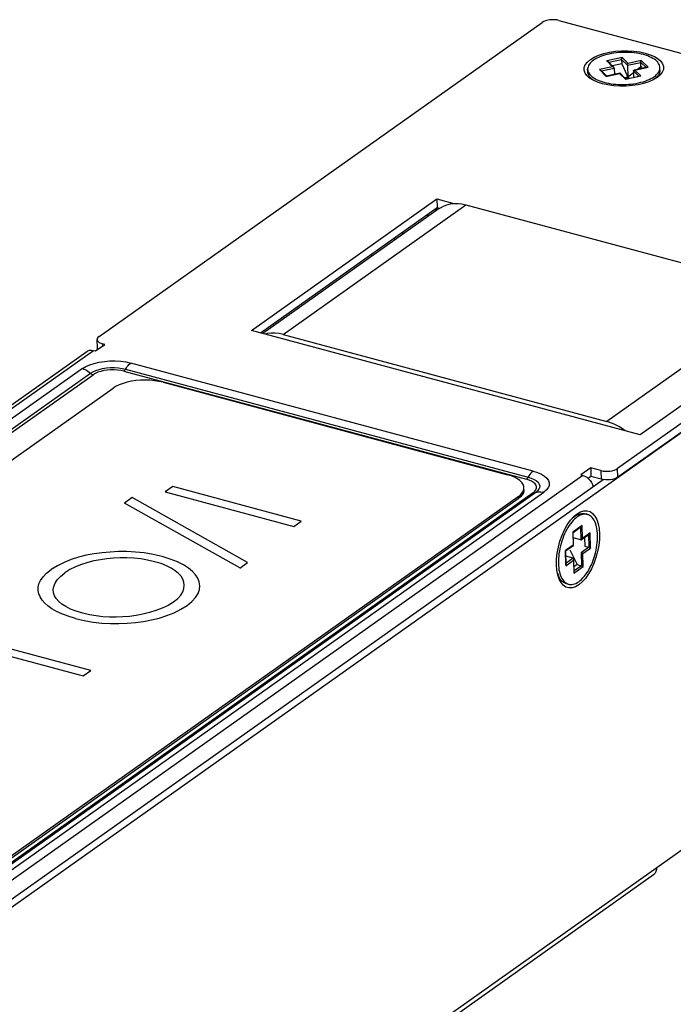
# Model space of a CAD drawing. Header units: millimetres. Extents: x 6 to 414, y 7 to 290.
# Tile 244 of 256: x 174.46 to 179.88, y 147.19 to 155.36. Entities that reach past the tile are written whole.
import ezdxf

# ---------------------------------------------------------------- set-up
doc = ezdxf.new("R2010")
doc.units = ezdxf.units.MM
doc.header["$LTSCALE"] = 23.1
for name, color, linetype in [('_4120', 7, 'CONTINUOUS'), ('_47233', 7, 'CONTINUOUS'), ('_50440', 7, 'CONTINUOUS'), ('_51145', 7, 'CONTINUOUS'), ('_55275', 7, 'CONTINUOUS'), ('_60383', 7, 'CONTINUOUS')]:
    doc.layers.add(name, color=color, linetype=linetype)

msp = doc.modelspace()

# ---------------------------------------------------------------- linework, layer by layer
at = {"layer": '_4120', "color": 7, "linetype": 'Continuous'}
for p, q in [((179.455, 155.0499), (179.3272, 155.0221)), ((179.5038, 155.002), (179.455, 155.0499)), ((179.376, 154.9743), (179.2664, 154.9504)), ((179.2824, 154.94), (179.3894, 154.9633)), ((179.3272, 155.0221), (179.376, 154.9743)), ((179.3864, 154.9693), (179.3375, 155.0173)), ((179.3431, 155.0117), (179.4502, 155.035)), ((179.451, 154.9992), (179.3732, 154.9823)), ((179.3894, 154.9633), (179.3907, 154.9104)), ((179.4502, 155.035), (179.499, 154.9871)), ((179.4502, 155.035), (179.451, 154.9992)), ((179.451, 154.9992), (179.5068, 154.8772)), ((179.499, 154.9871), (179.6086, 155.0109)), ((179.499, 154.9871), (179.5013, 154.8892)), ((179.6134, 155.0259), (179.5038, 155.002)), ((179.6641, 154.9699), (179.5546, 154.9461)), ((179.5608, 154.9462), (179.6704, 154.97)), ((179.5797, 154.9515), (179.6094, 154.9751)), ((179.6086, 155.0109), (179.6529, 154.9675)), ((179.6094, 154.9751), (179.6086, 155.0109)), ((179.6094, 154.9751), (179.6237, 154.9611)), ((179.6704, 154.97), (179.6134, 155.0259)), ((179.7688, 154.9458), (179.7683, 154.9673)), ((179.169, 154.9316), (179.1685, 154.9531)), ((179.2686, 154.95), (179.2664, 154.9504)), ((179.2664, 154.9504), (179.3234, 154.8946)), ((179.3267, 154.8965), (179.2767, 154.9456)), ((179.3234, 154.8946), (179.4329, 154.9184)), ((179.4354, 154.9202), (179.3258, 154.8963)), ((179.4329, 154.9184), (179.4818, 154.8705)), ((179.4851, 154.8725), (179.437, 154.9197)), ((179.5013, 154.8892), (179.4741, 154.8833)), ((179.4818, 154.8705), (179.6096, 154.8983)), ((179.4829, 154.8746), (179.5481, 154.9264)), ((179.4842, 154.8723), (179.6034, 154.8982)), ((179.4948, 154.8746), (179.5013, 154.8892)), ((179.5013, 154.8892), (179.5124, 154.8784)), ((179.5478, 154.9392), (179.5922, 154.8957)), ((179.5478, 154.9392), (179.5491, 154.8864)), ((179.6096, 154.8983), (179.5608, 154.9462)), ((179.7654, 154.9241), (179.7614, 154.9147)), ((179.0474, 151.2065), (179.0363, 151.1938)), ((179.0391, 151.2247), (179.051, 151.2344)), ((179.0588, 151.218), (179.0474, 151.2065)), ((179.1458, 151.2637), (179.1659, 151.2583)), ((179.0363, 151.1938), (179.0255, 151.18)), ((179.1221, 151.1656), (179.0462, 151.1117)), ((179.0479, 151.1089), (179.1155, 151.1568)), ((179.1086, 151.1519), (179.111, 151.0476)), ((179.1246, 151.0581), (179.1221, 151.1656)), ((179.0462, 151.1117), (179.0488, 151.0043)), ((179.0505, 151.0019), (179.0479, 151.1093)), ((179.111, 151.0476), (179.049, 151.0642)), ((179.118, 151.0494), (179.1831, 151.0955)), ((179.1897, 151.1043), (179.1246, 151.0581)), ((179.1433, 151.0673), (179.145, 150.9953)), ((179.1762, 151.0906), (179.1786, 150.9863)), ((179.1927, 150.9789), (179.1897, 151.1043)), ((179.0488, 151.0043), (178.9837, 150.9582)), ((178.9837, 150.9582), (178.9867, 150.8329)), ((178.9854, 150.9554), (179.0502, 151.0013)), ((178.9882, 150.8403), (178.9854, 150.9558)), ((179.0217, 150.9648), (179.0825, 150.8418)), ((179.0505, 151.0019), (179.0505, 151.002)), ((179.1786, 150.9863), (179.1136, 150.9402)), ((179.1276, 150.9328), (179.1927, 150.9789)), ((179.145, 150.9953), (179.1786, 150.9863)), ((179.0485, 150.894), (178.9865, 150.9107)), ((178.9867, 150.8329), (179.0517, 150.879)), ((179.0485, 150.894), (178.9879, 150.851)), ((179.0517, 150.879), (179.0543, 150.7716)), ((179.0558, 150.779), (179.0532, 150.8864)), ((179.1136, 150.9402), (179.1161, 150.8328)), ((179.1302, 150.8254), (179.1276, 150.9328)), ((179.0543, 150.7716), (179.1302, 150.8254)), ((179.0825, 150.8418), (179.0547, 150.8221)), ((179.1161, 150.8328), (179.0555, 150.7898)), ((179.0825, 150.8418), (179.1161, 150.8328)), ((178.9174, 150.7716), (178.9229, 150.7571)), ((178.9284, 150.7441), (178.9229, 150.7571)), ((178.9381, 150.7666), (178.9429, 150.752)), ((178.9903, 150.6842), (179.0104, 150.6788))]:
    msp.add_line(p, q, dxfattribs=at)
for points in [[(179.7424, 155.0198), (179.7329, 155.0282), (179.7222, 155.0362), (179.7101, 155.0439), (179.6968, 155.0511), (179.6824, 155.0579), (179.6668, 155.0641), (179.6503, 155.0699), (179.6329, 155.075), (179.6146, 155.0796), (179.5955, 155.0836), (179.5758, 155.087), (179.5555, 155.0897), (179.5348, 155.0917), (179.5138, 155.0931), (179.4926, 155.0938), (179.4712, 155.0938), (179.4498, 155.0932), (179.4285, 155.0918), (179.4074, 155.0898), (179.3866, 155.0872), (179.3662, 155.0839), (179.3463, 155.0799), (179.3271, 155.0754), (179.3086, 155.0702), (179.2909, 155.0645), (179.2741, 155.0583), (179.2584, 155.0516), (179.2436, 155.0444), (179.2301, 155.0368), (179.2177, 155.0288), (179.2066, 155.0204), (179.1969, 155.0118), (179.1885, 155.0029), (179.1815, 154.9937), (179.176, 154.9844), (179.172, 154.975), (179.1695, 154.9655), (179.1685, 154.9559), (179.1685, 154.9531)], [(179.4502, 155.035), (179.4502, 155.0356), (179.4502, 155.0362), (179.4502, 155.0368), (179.4503, 155.0375), (179.4504, 155.0382), (179.4505, 155.0389), (179.4506, 155.0396), (179.4508, 155.0404), (179.451, 155.0412), (179.4512, 155.042), (179.4514, 155.0428), (179.4517, 155.0437), (179.452, 155.0445), (179.4524, 155.0454), (179.4528, 155.0463), (179.4532, 155.0471), (179.4536, 155.0479), (179.4541, 155.0486), (179.4545, 155.0493), (179.455, 155.0499)], [(179.3375, 155.0173), (179.3368, 155.0179), (179.336, 155.0185), (179.3351, 155.0191), (179.3342, 155.0197), (179.3332, 155.0203), (179.3321, 155.0208), (179.3309, 155.0212), (179.3297, 155.0216), (179.3284, 155.0219), (179.3272, 155.0221)], [(179.3864, 154.9693), (179.3863, 154.9694), (179.3856, 154.97), (179.3848, 154.9706), (179.384, 154.9713), (179.383, 154.9718), (179.382, 154.9724), (179.3809, 154.9729), (179.3797, 154.9733), (179.3785, 154.9737), (179.3773, 154.974), (179.376, 154.9743)], [(179.3894, 154.9633), (179.3894, 154.9639), (179.3893, 154.9645), (179.3891, 154.965), (179.3889, 154.9656), (179.3886, 154.9663), (179.3883, 154.9669), (179.3879, 154.9675), (179.3875, 154.9681), (179.3869, 154.9688), (179.3864, 154.9693)], [(179.499, 154.9871), (179.499, 154.9877), (179.499, 154.9883), (179.499, 154.9889), (179.4991, 154.9896), (179.4992, 154.9903), (179.4993, 154.991), (179.4994, 154.9917), (179.4996, 154.9925), (179.4998, 154.9933), (179.5, 154.9941), (179.5002, 154.995), (179.5005, 154.9958), (179.5008, 154.9967), (179.5012, 154.9975), (179.5016, 154.9984), (179.502, 154.9992)], [(179.502, 154.9992), (179.5024, 155), (179.5029, 155.0007), (179.5034, 155.0014), (179.5038, 155.002)], [(179.6086, 155.0109), (179.6086, 155.0115), (179.6086, 155.0121), (179.6086, 155.0128), (179.6087, 155.0134), (179.6088, 155.0141), (179.6089, 155.0148), (179.609, 155.0156), (179.6092, 155.0163), (179.6094, 155.0171), (179.6096, 155.0179), (179.6098, 155.0188), (179.6101, 155.0196), (179.6104, 155.0205), (179.6108, 155.0213), (179.6112, 155.0222), (179.6116, 155.023), (179.612, 155.0238), (179.6125, 155.0246), (179.6129, 155.0253), (179.6134, 155.0259)], [(179.6641, 154.9699), (179.6644, 154.97), (179.6655, 154.9701), (179.6667, 154.9702), (179.6679, 154.9702), (179.6691, 154.9702), (179.6704, 154.97)], [(179.7683, 154.9673), (179.7678, 154.974), (179.7657, 154.9835), (179.7621, 154.9929), (179.757, 155.0021), (179.7504, 155.011), (179.7424, 155.0198)], [(179.7483, 154.9176), (179.7553, 154.9267), (179.7608, 154.936), (179.7648, 154.9455), (179.7673, 154.955), (179.7683, 154.9645), (179.7683, 154.9673)], [(179.1685, 154.9531), (179.169, 154.9464), (179.1711, 154.9369), (179.1747, 154.9276), (179.1798, 154.9184), (179.1864, 154.9094), (179.1944, 154.9007)], [(179.1716, 154.9153), (179.1695, 154.9248), (179.169, 154.9316)], [(179.1949, 154.8792), (179.1869, 154.8879), (179.1803, 154.8968), (179.1752, 154.906), (179.1716, 154.9153)], [(179.1944, 154.9007), (179.2039, 154.8922), (179.2146, 154.8842)], [(179.2102, 154.8662), (179.2043, 154.8708), (179.1949, 154.8792)], [(179.2146, 154.8842), (179.2267, 154.8766), (179.24, 154.8693), (179.2544, 154.8626)], [(179.2767, 154.9456), (179.276, 154.9462), (179.2752, 154.9468), (179.2744, 154.9474), (179.2734, 154.948), (179.2724, 154.9486), (179.2713, 154.9491), (179.2701, 154.9495), (179.2689, 154.9499), (179.2686, 154.95)], [(179.3258, 154.8963), (179.3257, 154.8963), (179.3252, 154.8961), (179.3248, 154.8959), (179.3243, 154.8955), (179.3238, 154.8951), (179.3234, 154.8946)], [(179.4354, 154.9202), (179.4353, 154.9201), (179.4348, 154.92), (179.4344, 154.9197), (179.4339, 154.9194), (179.4334, 154.9189), (179.4329, 154.9184)], [(179.437, 154.9197), (179.437, 154.9197), (179.4367, 154.9199), (179.4364, 154.9201), (179.436, 154.9202), (179.4357, 154.9202), (179.4354, 154.9202)], [(179.5478, 154.9392), (179.5478, 154.9398), (179.5479, 154.9404), (179.548, 154.9409), (179.5482, 154.9415), (179.5484, 154.942), (179.5487, 154.9425), (179.5491, 154.943), (179.5495, 154.9435), (179.5501, 154.944), (179.5506, 154.9444), (179.5513, 154.9449), (179.5521, 154.9453), (179.5529, 154.9456), (179.5538, 154.9459), (179.5545, 154.9461)], [(179.5545, 154.9461), (179.5549, 154.9461), (179.5559, 154.9463), (179.5571, 154.9464), (179.5583, 154.9464), (179.5595, 154.9463), (179.5608, 154.9462)], [(179.6033, 154.8982), (179.6037, 154.8982), (179.6048, 154.8984), (179.6059, 154.8985), (179.6071, 154.8985), (179.6084, 154.8985), (179.6096, 154.8983)], [(179.6931, 154.876), (179.7067, 154.8836), (179.7191, 154.8916)], [(179.7191, 154.8916), (179.7302, 154.9), (179.7399, 154.9087), (179.7483, 154.9176)], [(179.7614, 154.9147), (179.7559, 154.9054), (179.7489, 154.8962), (179.7406, 154.8873), (179.7307, 154.8785)], [(179.7688, 154.9458), (179.7688, 154.9432), (179.7679, 154.9336), (179.7654, 154.9241)], [(179.2544, 154.8626), (179.2699, 154.8563), (179.2865, 154.8506)], [(179.2865, 154.8506), (179.3039, 154.8454), (179.3222, 154.8408), (179.3413, 154.8368), (179.361, 154.8335), (179.3813, 154.8308), (179.402, 154.8287), (179.423, 154.8273)], [(179.423, 154.8273), (179.4442, 154.8266), (179.4656, 154.8266), (179.487, 154.8273), (179.5083, 154.8286), (179.5294, 154.8306), (179.5502, 154.8333), (179.5706, 154.8366), (179.5904, 154.8405), (179.6097, 154.8451), (179.6282, 154.8502), (179.6459, 154.8559), (179.6626, 154.8621)], [(179.4842, 154.8723), (179.4841, 154.8722), (179.4837, 154.8721), (179.4832, 154.8718), (179.4827, 154.8715), (179.4823, 154.871), (179.4818, 154.8705)], [(179.6626, 154.8621), (179.6784, 154.8689), (179.6931, 154.876)], [(179.051, 151.2344), (179.0617, 151.2425), (179.0733, 151.2501), (179.0849, 151.2562), (179.0964, 151.2609)], [(179.0818, 151.2371), (179.0703, 151.2282), (179.0588, 151.218)], [(179.1659, 151.2583), (179.1605, 151.2596), (179.15, 151.2608), (179.1391, 151.2605), (179.1279, 151.2587), (179.1165, 151.2555), (179.105, 151.2508), (179.0934, 151.2447), (179.0818, 151.2371)], [(179.0964, 151.2609), (179.1077, 151.2642), (179.1189, 151.2659), (179.1298, 151.2662), (179.1404, 151.265), (179.1458, 151.2637)], [(179.2278, 151.1985), (179.2215, 151.2108), (179.2146, 151.2218), (179.2069, 151.2316), (179.1987, 151.24), (179.1898, 151.2471), (179.1805, 151.2527), (179.1707, 151.2569), (179.1659, 151.2583)], [(179.0048, 151.1491), (178.995, 151.1323), (178.9858, 151.1147)], [(179.0255, 151.18), (179.0149, 151.165), (179.0048, 151.1491)], [(179.1155, 151.1568), (179.1157, 151.157), (179.1165, 151.1576), (179.1173, 151.1583), (179.1181, 151.1591), (179.1188, 151.16), (179.1196, 151.161), (179.1203, 151.1621), (179.121, 151.1632), (179.1216, 151.1643), (179.1221, 151.1656)], [(179.2508, 151.0839), (179.2499, 151.1028), (179.2482, 151.121), (179.2457, 151.1384), (179.2424, 151.155), (179.2383, 151.1705), (179.2334, 151.1851), (179.2278, 151.1985)], [(178.9858, 151.1147), (178.977, 151.0962), (178.9688, 151.0772), (178.9612, 151.0576), (178.9543, 151.0375), (178.948, 151.017), (178.9425, 150.9964), (178.9377, 150.9756), (178.9337, 150.9547), (178.9304, 150.9339), (178.928, 150.9132), (178.9263, 150.8928), (178.9255, 150.8728), (178.9256, 150.8532)], [(179.0479, 151.1093), (179.0479, 151.1094), (179.0479, 151.1097), (179.0477, 151.11), (179.0475, 151.1104), (179.0471, 151.1108), (179.0467, 151.1113), (179.0462, 151.1117)], [(179.111, 151.0476), (179.1116, 151.0475), (179.1122, 151.0474), (179.1127, 151.0474), (179.1134, 151.0474), (179.114, 151.0476), (179.1146, 151.0477), (179.1153, 151.0479), (179.116, 151.0482), (179.1168, 151.0486), (179.1175, 151.0491), (179.118, 151.0494)], [(179.118, 151.0494), (179.1183, 151.0496), (179.1191, 151.0502), (179.1198, 151.0509), (179.1206, 151.0517), (179.1214, 151.0526), (179.1221, 151.0536), (179.1228, 151.0546), (179.1235, 151.0558), (179.1241, 151.0569), (179.1246, 151.0581)], [(179.183, 151.0955), (179.1833, 151.0957), (179.1841, 151.0963), (179.1849, 151.097), (179.1857, 151.0978), (179.1864, 151.0987), (179.1872, 151.0997), (179.1879, 151.1008), (179.1885, 151.1019), (179.1891, 151.1031), (179.1897, 151.1043)], [(179.2427, 150.9824), (179.246, 151.0033), (179.2484, 151.024), (179.25, 151.0444), (179.2508, 151.0643), (179.2508, 151.0839)], [(178.9854, 150.9557), (178.9854, 150.9558), (178.9854, 150.9561), (178.9852, 150.9565), (178.985, 150.9568), (178.9846, 150.9573), (178.9842, 150.9577), (178.9837, 150.9582)], [(179.0505, 151.002), (179.0504, 151.0023), (179.0502, 151.0026), (179.05, 151.003), (179.0497, 151.0034), (179.0493, 151.0038), (179.0488, 151.0043)], [(179.0502, 151.0013), (179.0502, 151.0013), (179.0504, 151.0015), (179.0505, 151.0017), (179.0505, 151.0019)], [(179.0945, 150.7), (179.1061, 150.7089), (179.1176, 150.7191), (179.1289, 150.7306), (179.1401, 150.7433), (179.1509, 150.7572), (179.1615, 150.7721), (179.1716, 150.788), (179.1814, 150.8048), (179.1906, 150.8225), (179.1994, 150.8409), (179.2076, 150.86), (179.2151, 150.8796), (179.2221, 150.8997), (179.2283, 150.9201), (179.2339, 150.9407), (179.2387, 150.9615), (179.2427, 150.9824)], [(179.1786, 150.9863), (179.1792, 150.9862), (179.1797, 150.986), (179.1803, 150.9858), (179.181, 150.9856), (179.1816, 150.9853), (179.1823, 150.9851), (179.183, 150.9848), (179.1837, 150.9844), (179.1844, 150.9841), (179.1852, 150.9837), (179.186, 150.9833), (179.1868, 150.9829), (179.1876, 150.9825), (179.1884, 150.982), (179.1892, 150.9815), (179.19, 150.981), (179.1907, 150.9805), (179.1914, 150.98), (179.1921, 150.9794), (179.1927, 150.9789)], [(179.0485, 150.894), (179.0491, 150.8939), (179.0496, 150.8937), (179.0501, 150.8934), (179.0505, 150.893), (179.0509, 150.8927), (179.0514, 150.8922), (179.0517, 150.8917), (179.0521, 150.8911), (179.0524, 150.8905), (179.0527, 150.8897), (179.0529, 150.889), (179.0531, 150.8881), (179.0532, 150.8871), (179.0532, 150.8864)], [(179.0532, 150.8864), (179.0532, 150.8861), (179.0532, 150.885), (179.0531, 150.8839), (179.0529, 150.8827), (179.0526, 150.8815), (179.0522, 150.8802), (179.0517, 150.879)], [(179.1136, 150.9402), (179.1141, 150.94), (179.1147, 150.9398), (179.1153, 150.9397), (179.1159, 150.9394), (179.1166, 150.9392), (179.1172, 150.9389), (179.1179, 150.9386), (179.1186, 150.9383), (179.1194, 150.938), (179.1202, 150.9376), (179.1209, 150.9372), (179.1217, 150.9368), (179.1225, 150.9363), (179.1234, 150.9359), (179.1242, 150.9354), (179.1249, 150.9349), (179.1257, 150.9343), (179.1264, 150.9338), (179.127, 150.9333), (179.1276, 150.9328)], [(178.9256, 150.8532), (178.9265, 150.8343), (178.9281, 150.8162), (178.9307, 150.7987), (178.934, 150.7822), (178.9381, 150.7666)], [(178.9882, 150.8403), (178.9882, 150.84), (178.9881, 150.8389), (178.988, 150.8377), (178.9878, 150.8366), (178.9875, 150.8353), (178.9872, 150.8341), (178.9867, 150.8329)], [(179.1161, 150.8328), (179.1167, 150.8326), (179.1172, 150.8324), (179.1178, 150.8322), (179.1185, 150.832), (179.1191, 150.8318), (179.1198, 150.8315), (179.1205, 150.8312), (179.1212, 150.8309), (179.1219, 150.8306), (179.1227, 150.8302), (179.1235, 150.8298), (179.1243, 150.8294), (179.1251, 150.8289), (179.1259, 150.8284), (179.1267, 150.8279), (179.1275, 150.8274), (179.1282, 150.8269), (179.1289, 150.8264), (179.1296, 150.8259), (179.1302, 150.8254)], [(178.9903, 150.6842), (178.9855, 150.6857), (178.9757, 150.6899), (178.9664, 150.6955), (178.9575, 150.7025), (178.9493, 150.7109), (178.9417, 150.7207), (178.9347, 150.7318), (178.9284, 150.7441)], [(178.9429, 150.752), (178.9485, 150.7386), (178.9548, 150.7264), (178.9618, 150.7153)], [(178.9618, 150.7153), (178.9695, 150.7055), (178.9777, 150.6971), (178.9865, 150.6901)], [(179.0558, 150.779), (179.0558, 150.7787), (179.0557, 150.7776), (179.0556, 150.7765), (179.0554, 150.7753), (179.0551, 150.774), (179.0547, 150.7728), (179.0543, 150.7716)], [(178.9865, 150.6901), (178.9959, 150.6845), (179.0056, 150.6803), (179.0104, 150.6788)], [(179.0104, 150.6788), (179.0159, 150.6776), (179.0264, 150.6764), (179.0373, 150.6766), (179.0485, 150.6784), (179.0598, 150.6816), (179.0713, 150.6863), (179.0829, 150.6925), (179.0945, 150.7)]]:
    msp.add_lwpolyline(points, dxfattribs=at)
at = {"layer": '_47233', "color": 7, "linetype": 'Continuous'}
for p, q in [((175.6461, 152.3548), (178.5024, 151.5883)), ((169.5944, 148.309), (175.2315, 152.3071)), ((175.7255, 151.4889), (175.6637, 151.445)), ((176.7924, 151.2026), (175.7255, 151.4889)), ((178.5918, 151.4054), (172.9548, 147.4073)), ((178.5923, 151.3874), (172.9553, 147.3894)), ((175.3897, 151.3978), (175.3246, 151.3516)), ((176.3465, 150.8596), (175.3897, 151.3978)), ((175.6637, 151.445), (176.7306, 151.1587)), ((178.5918, 151.4054), (178.5923, 151.3874)), ((178.6115, 151.4033), (178.5923, 151.3874)), ((176.2814, 150.8143), (175.3246, 151.3525)), ((176.7306, 151.1587), (176.7924, 151.2026)), ((176.2814, 150.8134), (176.3465, 150.8596)), ((175.045, 149.9632), (173.9781, 150.2495)), ((174.0257, 150.1763), (174.9832, 149.9194)), ((174.9832, 149.9194), (175.045, 149.9632))]:
    msp.add_line(p, q, dxfattribs=at)
for points in [[(175.6461, 152.3548), (175.6114, 152.3627), (175.5751, 152.3684), (175.537, 152.3719), (175.4981, 152.3731), (175.459, 152.3721), (175.4203, 152.3688), (175.3826, 152.3633), (175.3467, 152.3557), (175.3131, 152.3461), (175.2823, 152.3347), (175.2552, 152.3217), (175.2315, 152.3071)], [(178.6397, 151.48), (178.6387, 151.4896), (178.633, 151.5067), (178.6223, 151.5233), (178.6067, 151.539), (178.5866, 151.5536), (178.5623, 151.5668), (178.5343, 151.5783), (178.5024, 151.5883)], [(178.6401, 151.4621), (178.6398, 151.4543), (178.6353, 151.4368), (178.6258, 151.4197), (178.6115, 151.4033)], [(178.6254, 151.4376), (178.6349, 151.4547), (178.6394, 151.4722), (178.6397, 151.48)], [(178.5918, 151.4054), (178.6111, 151.4212), (178.6254, 151.4376)], [(174.8826, 150.884), (174.8238, 150.8606), (174.7688, 150.8328), (174.7174, 150.8006)], [(175.5751, 150.8658), (175.5173, 150.8792), (175.4596, 150.8891), (175.402, 150.8953), (175.3449, 150.8982), (175.2888, 150.8981), (175.2335, 150.8953), (175.1791, 150.8901), (175.1254, 150.8825), (175.072, 150.8725), (175.0196, 150.8597), (174.9683, 150.8437), (174.9189, 150.8243), (174.8727, 150.801), (174.8293, 150.7739)], [(175.6365, 150.9088), (175.5627, 150.9258), (175.4895, 150.9383), (175.4166, 150.9461), (175.3448, 150.9497), (175.2746, 150.9497), (175.2059, 150.9463), (175.1386, 150.9401), (175.0727, 150.9309), (175.0076, 150.9188), (174.9442, 150.9033), (174.8826, 150.884)], [(175.8446, 150.5036), (175.8851, 150.5369), (175.9156, 150.57), (175.9357, 150.6029), (175.9468, 150.6353), (175.95, 150.6669), (175.9455, 150.6978), (175.9339, 150.7279), (175.9148, 150.7571), (175.8887, 150.7855), (175.855, 150.813), (175.8137, 150.8395), (175.764, 150.8645), (175.7048, 150.8876), (175.6365, 150.9088)], [(174.6151, 150.6817), (174.6283, 150.711), (174.6494, 150.7408), (174.6792, 150.771), (174.7174, 150.8015)], [(175.7321, 150.5317), (175.7664, 150.5601), (175.7922, 150.5882), (175.809, 150.6162), (175.8182, 150.6436), (175.8214, 150.6703), (175.8184, 150.6962), (175.8095, 150.7213), (175.7946, 150.7455), (175.7738, 150.7688), (175.7469, 150.791), (175.7138, 150.8121), (175.6743, 150.8317), (175.6281, 150.8496), (175.5751, 150.8658)], [(174.9799, 150.4379), (174.9253, 150.4548), (174.878, 150.4732), (174.8384, 150.4932), (174.8056, 150.5145), (174.7792, 150.5367), (174.759, 150.5599), (174.7448, 150.5838), (174.7367, 150.6086), (174.7346, 150.6342), (174.7387, 150.6606), (174.7492, 150.6879), (174.7672, 150.7158), (174.7941, 150.7441), (174.8293, 150.773)], [(174.9179, 150.3951), (174.8581, 150.4132), (174.8053, 150.4327), (174.7598, 150.4536), (174.721, 150.4758), (174.6889, 150.499), (174.6628, 150.523), (174.6421, 150.5477), (174.6266, 150.573), (174.6155, 150.599), (174.6096, 150.6257), (174.6091, 150.6533), (174.6151, 150.6817)], [(174.9179, 150.3942), (174.9912, 150.3771), (175.064, 150.3644), (175.1367, 150.3563), (175.2086, 150.3522), (175.2791, 150.3519), (175.3485, 150.3551), (175.4167, 150.3612), (175.4836, 150.3704), (175.5497, 150.3827), (175.6142, 150.3985), (175.6767, 150.4184), (175.7364, 150.4423), (175.7923, 150.4708), (175.8446, 150.5036)], [(175.7321, 150.5308), (175.6866, 150.5031), (175.6381, 150.4792), (175.5862, 150.4595), (175.5324, 150.4432), (175.478, 150.4298), (175.423, 150.4194), (175.3677, 150.4118), (175.3121, 150.407), (175.2563, 150.4049), (175.2004, 150.4056), (175.1446, 150.4091), (175.0891, 150.4155), (175.0342, 150.4252), (174.9799, 150.4379)]]:
    msp.add_lwpolyline(points, dxfattribs=at)
at = {"layer": '_50440', "color": 7, "linetype": 'Continuous'}
for p, q in [((176.6406, 152.7519), (178.1582, 153.8283)), ((178.1582, 153.8283), (180.8465, 153.107)), ((177.9353, 153.7965), (176.4732, 152.7596)), ((180.8465, 153.107), (179.3289, 152.0306)), ((176.6406, 152.7519), (179.3289, 152.0306))]:
    msp.add_line(p, q, dxfattribs=at)
for points in [[(177.9353, 153.7965), (177.9469, 153.8042), (177.9729, 153.8181), (178.0007, 153.8285), (178.0301, 153.8356), (178.0609, 153.8391), (178.0927, 153.8391), (178.1251, 153.8355), (178.1582, 153.8283)], [(176.6406, 152.7519), (176.6074, 152.7591), (176.5751, 152.7627), (176.5433, 152.7627), (176.5125, 152.7592), (176.4925, 152.7544)], [(179.4787, 151.9531), (179.4583, 151.9687), (179.4269, 151.9889), (179.3947, 152.006), (179.3621, 152.0199), (179.3289, 152.0306)]]:
    msp.add_lwpolyline(points, dxfattribs=at)
at = {"layer": '_51145', "color": 7, "linetype": 'Continuous'}
msp.add_line((177.3786, 153.4017), (177.3781, 153.4213), dxfattribs=at)
at = {"layer": '_55275', "color": 7, "linetype": 'Continuous'}
for p, q in [((166.9927, 142.7539), (182.9822, 154.0945)), ((177.8287, 153.7409), (177.8627, 153.7451)), ((177.9019, 153.7865), (177.8911, 153.7851)), ((177.9143, 153.7884), (177.9019, 153.7865)), ((177.6351, 153.5836), (177.6347, 153.6032)), ((177.5618, 153.5515), (177.5622, 153.5319)), ((167.5021, 143.1809), (179.2977, 151.5469)), ((179.0255, 151.2094), (179.0526, 151.2397)), ((179.0526, 151.2397), (179.0692, 151.2547)), ((179.0692, 151.2547), (179.0812, 151.264)), ((179.0812, 151.264), (179.1099, 151.2804)), ((178.9286, 150.7301), (178.9205, 150.7558)), ((178.9322, 150.721), (178.9286, 150.7301)), ((166.9651, 139.2663), (180.5601, 148.9086)), ((166.9389, 139.2073), (179.7143, 148.2682))]:
    msp.add_line(p, q, dxfattribs=at)
for points in [[(177.9284, 153.7916), (177.9258, 153.7909), (177.9143, 153.7884)], [(179.1099, 151.2804), (179.1373, 151.2888), (179.1637, 151.2892), (179.1881, 151.2819), (179.2099, 151.2669), (179.2287, 151.2449), (179.2442, 151.2161), (179.2559, 151.1813), (179.2636, 151.1411), (179.267, 151.0966), (179.266, 151.049), (179.2607, 150.9994), (179.2511, 150.9494), (179.2377, 150.8997), (179.2205, 150.8517), (179.2001, 150.8063), (179.1766, 150.7646), (179.1508, 150.7277), (179.1238, 150.6974), (179.0952, 150.6732)], [(178.9205, 150.7558), (178.9128, 150.7961), (178.9094, 150.8405), (178.9104, 150.8882), (178.9157, 150.9377), (178.9252, 150.9878), (178.9387, 151.0374), (178.9558, 151.0854), (178.9763, 151.1308), (178.9998, 151.1726), (179.0255, 151.2094)], [(178.9665, 150.6702), (178.9476, 150.6922), (178.9322, 150.721)], [(179.0952, 150.6732), (179.0665, 150.6568), (179.0391, 150.6483), (179.0127, 150.6479), (178.9882, 150.6552), (178.9665, 150.6702)], [(179.7405, 148.3272), (179.7391, 148.3097), (179.7348, 148.2945), (179.7274, 148.2812), (179.7174, 148.2705), (179.7144, 148.2683)]]:
    msp.add_lwpolyline(points, dxfattribs=at)
at = {"layer": '_60383', "color": 7, "linetype": 'Continuous'}
for p, q in [((175.1141, 152.7343), (178.7923, 155.343)), ((178.9305, 155.3589), (183.0049, 154.2656)), ((179.1839, 154.8804), (179.1616, 154.9004)), ((179.2136, 154.862), (179.1839, 154.8804)), ((179.7456, 154.8858), (179.7133, 154.8665)), ((179.7565, 154.8942), (179.7456, 154.8858)), ((179.2495, 154.8462), (179.2136, 154.862)), ((183.0348, 154.2046), (179.4162, 151.6382)), ((183.0365, 154.133), (179.4179, 151.5665)), ((176.3783, 152.785), (177.9177, 153.8768)), ((177.9177, 153.8768), (178.0591, 153.8389)), ((177.9177, 153.8768), (177.9194, 153.8052)), ((176.4528, 152.765), (177.9194, 153.8052)), ((177.9194, 153.8052), (177.94, 153.7996)), ((181.1437, 153.0112), (179.6043, 151.9194)), ((179.6043, 151.9194), (176.3783, 152.785)), ((175.0998, 152.6378), (175.0982, 152.7094)), ((175.1607, 152.6688), (175.1439, 152.6733)), ((175.1443, 152.6571), (175.1439, 152.6733)), ((162.6955, 143.8758), (175.0123, 152.6115)), ((162.7512, 143.8838), (175.068, 152.6195)), ((175.068, 152.6195), (175.0848, 152.615)), ((175.0848, 152.615), (175.1607, 152.6688)), ((175.1021, 152.6289), (175.0999, 152.6377)), ((178.7171, 151.6187), (175.3768, 152.515)), ((174.976, 152.4689), (163.16, 144.0884)), ((163.2268, 144.0504), (175.0429, 152.4309)), ((175.3204, 152.4476), (178.6606, 151.5513)), ((175.3345, 152.4645), (178.6747, 151.5682)), ((163.2491, 144.0378), (175.0652, 152.4183)), ((179.194, 151.6448), (179.1127, 151.5871)), ((179.278, 151.6223), (179.194, 151.6448)), ((179.194, 151.6448), (179.1957, 151.5732)), ((179.278, 151.6223), (179.2797, 151.5506)), ((179.4179, 151.5665), (179.4162, 151.6382)), ((179.1295, 151.5826), (167.4707, 143.3136)), ((179.1127, 151.5871), (179.1295, 151.5826)), ((179.1295, 151.5826), (179.1464, 151.5762)), ((179.1464, 151.5762), (179.1621, 151.567)), ((179.1621, 151.567), (179.1767, 151.5549)), ((179.1957, 151.5732), (179.1735, 151.5575)), ((179.2797, 151.5506), (179.1957, 151.5732)), ((179.2977, 151.5469), (179.2797, 151.5506)), ((178.7156, 151.4387), (166.8996, 143.0582)), ((178.7376, 151.4395), (166.9216, 143.059)), ((166.9875, 143.0613), (178.8035, 151.4418))]:
    msp.add_line(p, q, dxfattribs=at)
for points in [[(178.9305, 155.3589), (178.9124, 155.3626), (178.8939, 155.3646), (178.8745, 155.3649), (178.8552, 155.3636), (178.8367, 155.3606), (178.8197, 155.3561), (178.8049, 155.3502), (178.7923, 155.343)], [(179.1912, 155.0346), (179.2235, 155.0539), (179.2607, 155.0704), (179.3036, 155.0843), (179.3502, 155.0952), (179.3994, 155.1026), (179.45, 155.1066), (179.5012, 155.107), (179.5518, 155.104)], [(179.5518, 155.104), (179.6005, 155.0973), (179.6462, 155.0874), (179.6873, 155.0742)], [(179.6873, 155.0742), (179.7232, 155.0584), (179.7526, 155.0402)], [(179.1616, 154.9004), (179.1465, 154.922), (179.1391, 154.9447), (179.1401, 154.968), (179.1491, 154.9912), (179.1661, 155.0133), (179.1912, 155.0346)], [(179.7526, 155.0402), (179.7752, 155.0201), (179.7903, 154.9984), (179.7977, 154.9758), (179.7967, 154.9525), (179.7877, 154.9293), (179.7707, 154.9072), (179.7565, 154.8942)], [(179.385, 154.8165), (179.3363, 154.8231), (179.2906, 154.8331), (179.2495, 154.8462)], [(179.5865, 154.8253), (179.5374, 154.8179), (179.4868, 154.8139), (179.4356, 154.8134), (179.385, 154.8165)], [(179.7133, 154.8665), (179.6761, 154.85), (179.6332, 154.8361), (179.5865, 154.8253)], [(175.1141, 152.7343), (175.105, 152.7261), (175.0997, 152.7177), (175.0982, 152.7094)], [(175.0982, 152.7094), (175.1004, 152.7005), (175.1063, 152.6924), (175.1157, 152.685), (175.1282, 152.6786), (175.1439, 152.6733)], [(175.0123, 152.6115), (175.0216, 152.6168), (175.0358, 152.6212), (175.0512, 152.6221), (175.068, 152.6195)], [(174.976, 152.4689), (175.0042, 152.4858), (175.0367, 152.5002), (175.0742, 152.5124), (175.1151, 152.522), (175.1585, 152.5285), (175.2035, 152.5321), (175.2488, 152.5325), (175.2936, 152.5298), (175.3361, 152.5239), (175.3768, 152.515)], [(175.3409, 152.4752), (175.3477, 152.4851), (175.3547, 152.4941), (175.3619, 152.5021), (175.3693, 152.5091), (175.3768, 152.515)], [(174.976, 152.4689), (174.9877, 152.4652), (174.9992, 152.4604), (175.0106, 152.4545), (175.0218, 152.4476), (175.0326, 152.4397)], [(175.0326, 152.4397), (175.0463, 152.428), (175.0499, 152.4254), (175.0536, 152.4231), (175.0574, 152.4211), (175.0613, 152.4195), (175.0652, 152.4183)], [(175.0429, 152.4309), (175.0629, 152.443), (175.0869, 152.4537), (175.1141, 152.4626), (175.1439, 152.4695), (175.1757, 152.4744), (175.2085, 152.4769), (175.2415, 152.4772), (175.2741, 152.4752), (175.3053, 152.4709), (175.3345, 152.4645)], [(175.3204, 152.4476), (175.2944, 152.4533), (175.2673, 152.457), (175.2389, 152.4588), (175.21, 152.4585), (175.1814, 152.4563), (175.1537, 152.4521), (175.1277, 152.446), (175.1038, 152.4382), (175.0831, 152.429), (175.0652, 152.4183)], [(175.3204, 152.4476), (175.3229, 152.4496), (175.3253, 152.4519), (175.3277, 152.4546), (175.3301, 152.4576), (175.3323, 152.4609), (175.3409, 152.4752)], [(178.7171, 151.6187), (178.7096, 151.6128), (178.7022, 151.6058), (178.6949, 151.5978), (178.6879, 151.5888), (178.6811, 151.5789)], [(178.7171, 151.6187), (178.7537, 151.6068), (178.7848, 151.5929), (178.8106, 151.5767), (178.8303, 151.5589), (178.8432, 151.5398), (178.8494, 151.5199), (178.8483, 151.4997), (178.8402, 151.4796), (178.8253, 151.4604), (178.8035, 151.4418)], [(179.278, 151.6223), (179.2961, 151.6185), (179.3146, 151.6165), (179.334, 151.6162), (179.3533, 151.6176), (179.3718, 151.6206), (179.3888, 151.6251), (179.4035, 151.6309), (179.4162, 151.6382)], [(178.6811, 151.5789), (178.6726, 151.5646), (178.6703, 151.5613), (178.668, 151.5583), (178.6656, 151.5556), (178.6631, 151.5533), (178.6606, 151.5513)], [(178.7156, 151.4387), (178.7295, 151.4506), (178.739, 151.4628), (178.7441, 151.4756), (178.7448, 151.4884), (178.7409, 151.5011), (178.7327, 151.5133), (178.7202, 151.5246), (178.7037, 151.5349), (178.6839, 151.5438), (178.6606, 151.5513)], [(178.6747, 151.5682), (178.701, 151.5597), (178.7239, 151.5495), (178.7427, 151.5377), (178.7571, 151.5247), (178.7665, 151.5108), (178.771, 151.4963), (178.7702, 151.4815), (178.7643, 151.4669), (178.7533, 151.4528), (178.7376, 151.4395)], [(179.1767, 151.5549), (179.1895, 151.5405), (179.2002, 151.5243), (179.2083, 151.5068)], [(179.4179, 151.5665), (179.4052, 151.5593), (179.3905, 151.5535), (179.3735, 151.549), (179.355, 151.546), (179.3357, 151.5446), (179.3163, 151.5449), (179.2977, 151.5469)], [(178.7476, 151.4428), (178.7582, 151.445), (178.7691, 151.446), (178.7804, 151.4458), (178.7919, 151.4444), (178.8035, 151.4418)], [(179.2083, 151.5068), (179.2134, 151.489), (179.2136, 151.4873)], [(178.7156, 151.4387), (178.7195, 151.4379), (178.7233, 151.4374), (178.7271, 151.4373), (178.7307, 151.4377), (178.7343, 151.4384), (178.7476, 151.4428)]]:
    msp.add_lwpolyline(points, dxfattribs=at)

doc.saveas('drawing.dxf')
